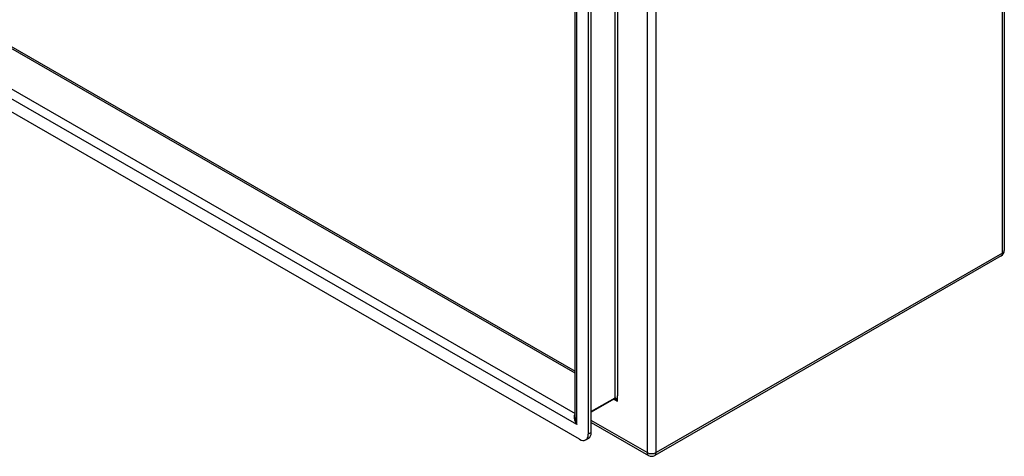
# Model space of a CAD drawing. Header units: inches. Extents: x 18 to 229, y 20 to 132.
# Tile 71 of 115: x 213 to 229, y 58 to 65. Entities that reach past the tile are written whole.
import ezdxf

# ---------------------------------------------------------------- set-up
doc = ezdxf.new("R2010")
doc.units = ezdxf.units.IN
doc.header["$MEASUREMENT"] = 0
doc.layers.add('Visible Edges(ANSI)', color=7, linetype='Continuous', lineweight=25)
doc.layers.add('Visible Tangent Edges(ANSI)', color=7, linetype='Continuous', lineweight=25)

msp = doc.modelspace()

# ---------------------------------------------------------------- linework, layer by layer
at = {"layer": 'Visible Edges(ANSI)'}
for p, q in [((229.065, 110.441), (229.065, 61.55)), ((222.23, 58.893), (222.23, 106.541)), ((222.44, 106.52), (222.44, 58.626)), ((222.488, 58.653), (222.488, 106.548)), ((198.629, 73.221), (222.23, 59.629)), ((222.3, 58.545), (197.847, 72.627)), ((229.016, 61.464), (223.499, 58.287)), ((222.857, 59.187), (222.488, 58.975)), ((222.488, 58.812), (223.4, 58.287)), ((222.399, 58.535), (222.447, 58.563))]:
    msp.add_line(p, q, dxfattribs=at)
at = {"layer": 'Visible Edges(ANSI)', "flags": 128}
msp.add_lwpolyline([(222.869, 59.183), (222.864, 59.185), (222.86, 59.187), (222.858, 59.187), (222.856, 59.187)], dxfattribs=at)
at = {"layer": 'Visible Edges(ANSI)'}
for centre, start, end in [((228.966, 61.55), 299.936, 0), ((223.449, 58.373), 240.064, 299.936)]:
    msp.add_arc(centre, 0.099, start, end, dxfattribs=at)
for centre, start_param, end_param in [((222.348, 58.734), 0, 0.787332), ((222.3, 58.706), 5.499721, 7.070517)]:
    msp.add_ellipse(centre, major_axis=(0.098, -0.171), ratio=0.578093, start_param=start_param, end_param=end_param, dxfattribs=at)
at = {"layer": 'Visible Tangent Edges(ANSI)'}
for p, q in [((229.036, 61.509), (229.036, 110.4)), ((223.379, 107.223), (223.379, 58.332)), ((223.519, 58.332), (223.519, 107.223)), ((222.863, 106.898), (222.863, 59.201)), ((222.907, 106.862), (222.907, 59.238)), ((222.259, 58.778), (222.259, 106.576)), ((222.23, 59.596), (198.606, 73.2)), ((222.259, 58.778), (197.888, 72.812)), ((198.05, 72.88), (222.23, 58.956)), ((229.036, 61.509), (223.519, 58.332)), ((222.863, 59.201), (222.488, 58.985)), ((222.85, 59.183), (222.907, 59.151)), ((222.907, 59.151), (222.907, 59.238)), ((223.379, 58.332), (222.488, 58.846)), ((222.488, 58.653), (222.44, 58.626))]:
    msp.add_line(p, q, dxfattribs=at)
at = {"layer": 'Visible Tangent Edges(ANSI)', "flags": 128}
for points in [[(222.907, 59.151), (222.906, 59.154), (222.904, 59.158), (222.903, 59.161), (222.901, 59.165), (222.9, 59.168), (222.898, 59.171), (222.897, 59.174), (222.895, 59.177), (222.893, 59.18), (222.891, 59.183), (222.889, 59.186), (222.888, 59.189), (222.886, 59.191), (222.884, 59.193), (222.881, 59.195), (222.879, 59.197), (222.877, 59.199), (222.875, 59.2), (222.873, 59.201), (222.871, 59.202), (222.869, 59.203), (222.867, 59.203), (222.865, 59.202), (222.863, 59.201)], [(222.869, 59.183), (222.871, 59.182), (222.873, 59.181), (222.874, 59.18), (222.876, 59.179), (222.878, 59.177), (222.879, 59.176), (222.881, 59.175), (222.883, 59.174), (222.884, 59.172), (222.886, 59.171), (222.887, 59.17), (222.889, 59.168), (222.891, 59.167), (222.892, 59.166), (222.894, 59.164), (222.895, 59.163), (222.897, 59.161), (222.898, 59.16), (222.9, 59.158), (222.901, 59.157), (222.903, 59.155), (222.904, 59.154), (222.905, 59.152), (222.907, 59.151)]]:
    msp.add_lwpolyline(points, dxfattribs=at)
at = {"layer": 'Visible Tangent Edges(ANSI)'}
for centre, major_axis, ratio, start_param, end_param in [((228.966, 61.55), (0.0494, -0.0858), 0.578093, 0, 0.787332), ((228.966, 61.55), (0.099, 0), 0.575862, 5.497787, 6.283185), ((222.841, 59.214), (0.0155, -0.0269), 0.578093, 0, 0.787332), ((222.329, 58.818), (-0.095, 0.132), 0.494861, 0.056981, 1.51867), ((222.329, 58.818), (-0.066, 0.148), 0.494835, 0.83602, 1.621418), ((223.449, 58.373), (-0.0494, -0.0858), 0.578093, 5.495853, 6.283185), ((223.449, 58.373), (-0.099, 0), 0.575862, 0.785398, 2.356194), ((223.449, 58.373), (0.0494, -0.0858), 0.578093, 0, 0.787332)]:
    msp.add_ellipse(centre, major_axis=major_axis, ratio=ratio, start_param=start_param, end_param=end_param, dxfattribs=at)

doc.saveas('drawing.dxf')
